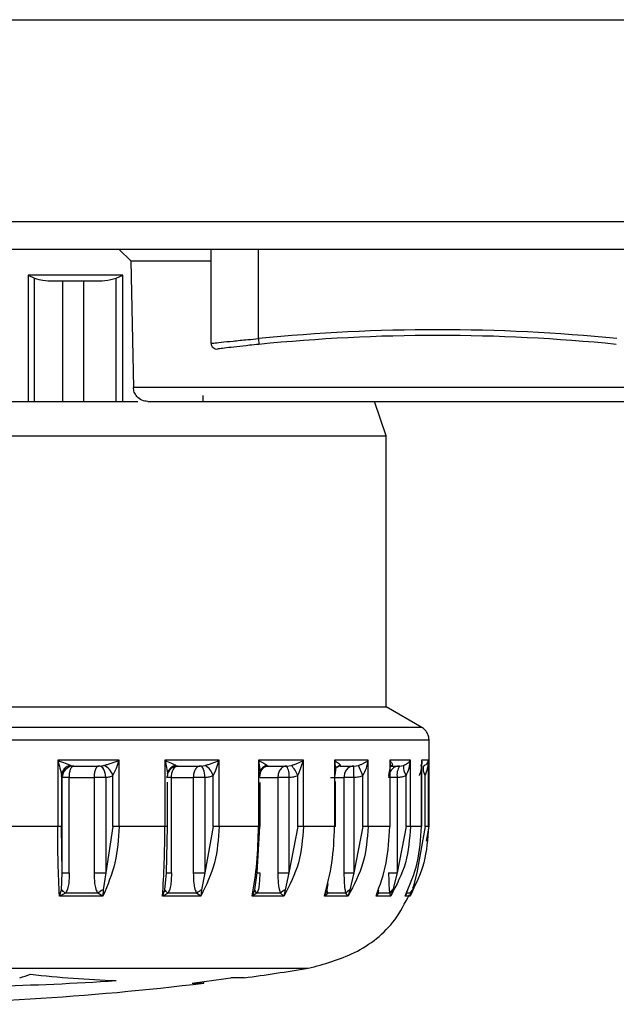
# Model space of a CAD drawing. Header units: millimetres. Extents: x 7205 to 9529, y -660 to 140.
# Tile 3 of 193: x 7340 to 7361, y -645 to -610. Entities that reach past the tile are written whole.
import ezdxf

# ---------------------------------------------------------------- set-up
doc = ezdxf.new("R2010")
doc.units = ezdxf.units.MM
doc.header["$LTSCALE"] = 3

msp = doc.modelspace()

# ---------------------------------------------------------------- linework, layer by layer
at = {"linetype": 'Continuous', "lineweight": 30}
for p, q in [((7272.621, -610.287), (7668.621, -610.287)), ((7297.821, -617.322), (7400.821, -617.322)), ((7401.32, -618.287), (7297.321, -618.287)), ((7343.321, -618.287), (7343.721, -618.687)), ((7346.521, -621.56), (7346.521, -618.287)), ((7348.171, -621.398), (7348.171, -618.287)), ((7343.721, -618.687), (7343.814, -623.097)), ((7343.721, -618.687), (7346.521, -618.687)), ((7340.146, -619.187), (7340.146, -623.587)), ((7343.44, -619.187), (7340.146, -619.187)), ((7340.146, -619.187), (7340.365, -619.29)), ((7340.365, -623.587), (7340.365, -619.29)), ((7341.036, -619.387), (7342.443, -619.387)), ((7341.344, -619.387), (7341.344, -623.587)), ((7342.088, -623.587), (7342.088, -619.387)), ((7343.217, -619.29), (7343.44, -619.187)), ((7343.217, -623.587), (7343.217, -619.29)), ((7343.44, -623.587), (7343.44, -619.187)), ((7348.171, -621.398), (7348.191, -621.597)), ((7371.427, -623.097), (7343.814, -623.097)), ((7346.245, -623.587), (7346.245, -623.373)), ((7324.224, -623.587), (7343.965, -623.587)), ((7352.621, -624.787), (7352.221, -623.587)), ((7315.621, -624.787), (7352.621, -624.787)), ((7352.621, -634.221), (7352.621, -624.787)), ((7315.621, -634.221), (7352.621, -634.221)), ((7353.871, -634.943), (7352.621, -634.221)), ((7353.871, -634.943), (7334.121, -634.943)), ((7334.121, -635.376), (7354.121, -635.376)), ((7354.121, -638.395), (7354.121, -635.376)), ((7341.173, -636.087), (7341.173, -638.395)), ((7343.311, -636.087), (7341.173, -636.087)), ((7341.629, -636.264), (7341.732, -636.287)), ((7342.612, -636.287), (7342.786, -636.264)), ((7343.219, -636.359), (7343.311, -636.087)), ((7343.311, -638.395), (7343.311, -636.087)), ((7344.91, -636.087), (7344.91, -638.395)), ((7346.803, -636.087), (7344.91, -636.087)), ((7345.295, -636.264), (7345.366, -636.287)), ((7346.145, -636.287), (7346.319, -636.264)), ((7346.676, -636.463), (7346.803, -636.087)), ((7346.803, -638.395), (7346.803, -636.087)), ((7348.175, -636.087), (7348.175, -638.395)), ((7349.741, -636.087), (7348.175, -636.087)), ((7348.175, -636.087), (7348.235, -636.509)), ((7348.472, -636.264), (7348.508, -636.287)), ((7349.153, -636.287), (7349.32, -636.264)), ((7349.585, -636.551), (7349.741, -636.087)), ((7349.741, -638.395), (7349.741, -636.087)), ((7350.827, -636.087), (7350.827, -638.395)), ((7351.997, -636.087), (7350.827, -636.087)), ((7350.827, -636.087), (7350.859, -636.413)), ((7351.023, -636.264), (7351.022, -636.287)), ((7351.504, -636.287), (7351.656, -636.264)), ((7351.818, -636.619), (7351.656, -636.264)), ((7351.997, -638.395), (7351.997, -636.087)), ((7352.748, -636.087), (7352.748, -638.395)), ((7353.471, -636.087), (7352.748, -636.087)), ((7352.748, -636.087), (7352.761, -636.302)), ((7352.834, -636.264), (7352.797, -636.287)), ((7353.095, -636.287), (7353.225, -636.264)), ((7353.471, -638.395), (7353.471, -636.087)), ((7353.855, -636.087), (7353.855, -638.395)), ((7354.099, -636.087), (7353.855, -636.087)), ((7353.855, -636.087), (7353.857, -636.183)), ((7353.857, -638.395), (7353.857, -636.233)), ((7354.099, -638.395), (7354.099, -636.087)), ((7341.732, -636.287), (7342.612, -636.287)), ((7343.101, -636.619), (7343.219, -636.359)), ((7345.002, -636.588), (7345.001, -636.619)), ((7345.366, -636.287), (7345.25, -636.311)), ((7345.366, -636.287), (7346.145, -636.287)), ((7346.595, -636.619), (7346.676, -636.463)), ((7348.235, -636.509), (7348.225, -636.619)), ((7348.508, -636.287), (7348.413, -636.305)), ((7348.508, -636.287), (7348.437, -636.294)), ((7348.508, -636.287), (7349.153, -636.287)), ((7349.543, -636.619), (7349.585, -636.551)), ((7350.859, -636.413), (7350.833, -636.619)), ((7350.859, -636.412), (7350.859, -636.413)), ((7350.935, -636.3), (7350.898, -636.313)), ((7350.913, -636.321), (7350.959, -636.294)), ((7351.022, -636.287), (7350.946, -636.302)), ((7351.022, -636.287), (7351.504, -636.287)), ((7351.504, -636.687), (7351.504, -636.287)), ((7352.761, -636.302), (7352.71, -636.619)), ((7352.797, -636.287), (7352.785, -636.287)), ((7352.797, -636.287), (7353.095, -636.287)), ((7341.301, -636.619), (7341.301, -638.395)), ((7341.334, -640.011), (7341.334, -636.687)), ((7341.578, -636.687), (7341.334, -636.687)), ((7341.578, -636.687), (7342.44, -636.687)), ((7341.578, -640.011), (7341.578, -636.687)), ((7342.44, -636.687), (7342.44, -640.011)), ((7342.847, -636.687), (7342.44, -636.687)), ((7342.847, -636.687), (7342.847, -640.011)), ((7343.101, -638.395), (7343.101, -636.619)), ((7345.139, -636.687), (7344.976, -636.687)), ((7345.002, -638.395), (7345.002, -636.844)), ((7345.139, -640.011), (7345.139, -636.687)), ((7345.139, -636.687), (7345.902, -636.687)), ((7345.902, -636.687), (7345.902, -640.011)), ((7346.308, -636.687), (7345.902, -636.687)), ((7346.308, -636.687), (7346.308, -640.011)), ((7346.595, -638.395), (7346.595, -636.619)), ((7348.218, -636.687), (7348.849, -636.687)), ((7348.235, -638.395), (7348.235, -636.861)), ((7348.849, -636.687), (7348.849, -640.011)), ((7349.236, -636.687), (7348.849, -636.687)), ((7349.236, -636.687), (7349.236, -640.011)), ((7349.543, -638.395), (7349.543, -636.619)), ((7350.681, -636.687), (7351.153, -636.687)), ((7350.859, -638.395), (7350.859, -636.826)), ((7351.153, -636.687), (7351.153, -640.011)), ((7351.504, -636.687), (7351.153, -636.687)), ((7351.504, -636.687), (7351.504, -640.011)), ((7351.818, -638.395), (7351.818, -636.619)), ((7353.012, -636.687), (7352.712, -636.687)), ((7352.761, -638.395), (7352.761, -636.739)), ((7353.012, -636.687), (7353.012, -640.011)), ((7353.319, -638.395), (7353.319, -636.619)), ((7353.981, -638.395), (7353.981, -636.619)), ((7341.173, -638.395), (7339.416, -638.395)), ((7341.334, -640.011), (7341.301, -638.395)), ((7343.101, -638.395), (7342.847, -640.011)), ((7344.91, -638.395), (7343.311, -638.395)), ((7344.968, -640.011), (7345.001, -638.395)), ((7346.595, -638.395), (7346.308, -640.011)), ((7348.175, -638.395), (7346.803, -638.395)), ((7348.128, -640.011), (7348.225, -638.395)), ((7349.543, -638.395), (7349.236, -640.011)), ((7349.585, -638.395), (7349.543, -638.395)), ((7350.827, -638.395), (7349.741, -638.395)), ((7351.818, -638.395), (7351.504, -640.011)), ((7352.748, -638.395), (7351.997, -638.395)), ((7352.761, -638.395), (7352.748, -638.395)), ((7353.319, -638.395), (7353.012, -640.011)), ((7353.855, -638.395), (7353.471, -638.395)), ((7353.981, -638.395), (7353.694, -640.011)), ((7353.857, -638.395), (7353.855, -638.395)), ((7354.033, -638.906), (7354.121, -638.395)), ((7354.121, -638.395), (7354.099, -638.395)), ((7341.307, -640.599), (7341.334, -640.011)), ((7341.334, -640.011), (7341.578, -640.011)), ((7342.44, -640.011), (7342.847, -640.011)), ((7342.847, -640.011), (7342.754, -640.599)), ((7344.911, -640.599), (7344.968, -640.011)), ((7344.966, -640.011), (7345.139, -640.011)), ((7345.902, -640.011), (7346.308, -640.011)), ((7346.308, -640.011), (7346.192, -640.599)), ((7348.043, -640.599), (7348.128, -640.011)), ((7348.108, -640.011), (7348.218, -640.011)), ((7348.849, -640.011), (7349.236, -640.011)), ((7349.236, -640.011), (7349.102, -640.599)), ((7351.153, -640.011), (7351.504, -640.011)), ((7351.504, -640.011), (7351.358, -640.599)), ((7352.712, -640.011), (7353.012, -640.011)), ((7353.012, -640.011), (7352.86, -640.599)), ((7353.694, -640.011), (7353.544, -640.599)), ((7350.566, -640.599), (7350.607, -640.379)), ((7341.237, -640.816), (7341.307, -640.599)), ((7341.448, -640.719), (7341.237, -640.816)), ((7342.568, -640.719), (7341.448, -640.719)), ((7342.751, -640.816), (7342.568, -640.719)), ((7342.754, -640.599), (7342.751, -640.816)), ((7344.828, -640.816), (7344.911, -640.599)), ((7345.022, -640.719), (7344.828, -640.816)), ((7346.014, -640.719), (7345.022, -640.719)), ((7346.169, -640.816), (7346.014, -640.719)), ((7346.192, -640.599), (7346.169, -640.816)), ((7347.951, -640.816), (7348.043, -640.599)), ((7348.12, -640.719), (7347.951, -640.816)), ((7348.941, -640.719), (7348.12, -640.719)), ((7349.061, -640.816), (7348.941, -640.719)), ((7349.102, -640.599), (7349.061, -640.816)), ((7350.47, -640.816), (7350.566, -640.599)), ((7350.607, -640.719), (7350.47, -640.816)), ((7351.22, -640.719), (7350.607, -640.719)), ((7351.299, -640.816), (7351.22, -640.719)), ((7351.358, -640.599), (7351.299, -640.816)), ((7352.274, -640.816), (7352.371, -640.599)), ((7352.373, -640.719), (7352.274, -640.816)), ((7352.751, -640.719), (7352.373, -640.719)), ((7352.787, -640.816), (7352.751, -640.719)), ((7352.86, -640.599), (7352.787, -640.816)), ((7353.285, -640.816), (7353.378, -640.599)), ((7353.341, -640.719), (7353.285, -640.816)), ((7353.469, -640.719), (7353.341, -640.719)), ((7353.459, -640.816), (7353.469, -640.719)), ((7353.557, -640.545), (7353.65, -640.385)), ((7342.751, -640.816), (7341.237, -640.816)), ((7346.169, -640.816), (7344.828, -640.816)), ((7349.061, -640.816), (7347.951, -640.816)), ((7351.299, -640.816), (7350.47, -640.816)), ((7352.787, -640.816), (7352.274, -640.816)), ((7353.459, -640.816), (7353.285, -640.816)), ((7334.121, -643.332), (7349.91, -643.332)), ((7346.271, -643.846), (7346.271, -643.793))]:
    msp.add_line(p, q, dxfattribs=at)
at = {"linetype": 'Continuous', "lineweight": 30, "flags": 128}
for points in [[(7352.834, -636.264), (7352.792, -636.283), (7352.777, -636.293)], [(7353.981, -636.619), (7353.958, -636.558), (7353.94, -636.499), (7353.928, -636.443), (7353.922, -636.392), (7353.922, -636.347), (7353.929, -636.311), (7353.942, -636.283), (7353.96, -636.264)], [(7342.847, -636.687), (7342.843, -636.609), (7342.829, -636.534), (7342.807, -636.465), (7342.778, -636.404), (7342.743, -636.354), (7342.702, -636.317), (7342.658, -636.295), (7342.612, -636.287)], [(7345.011, -636.519), (7345.003, -636.558), (7345.001, -636.588)], [(7345.366, -636.287), (7345.288, -636.295), (7345.251, -636.304)], [(7346.308, -636.687), (7346.305, -636.609), (7346.296, -636.534), (7346.281, -636.465), (7346.26, -636.404), (7346.236, -636.354), (7346.208, -636.317), (7346.177, -636.295), (7346.145, -636.287)], [(7351.022, -636.287), (7350.955, -636.295), (7350.948, -636.296)], [(7347.671, -643.665), (7347.59, -643.665), (7347.209, -643.665)], [(7345.857, -643.846), (7346.199, -643.846), (7346.271, -643.846)]]:
    msp.add_lwpolyline(points, dxfattribs=at)
at = {"linetype": 'Continuous', "lineweight": 30}
for centre, radius, start, end in [((7354.421, -683.947), 62.86, 84.29381, 95.70619), ((7354.421, -683.947), 62.66, 84.29381, 95.70619), ((7346.721, -621.56), 0.2, 180, 277.0361), ((7341.695, -636.655), 0.396, 99.5843, 174.9054), ((7342.545, -636.795), 0.583, 17.5633, 65.6512), ((7345.356, -636.617), 0.358, 99.7289, 164.1666), ((7345.941, -636.843), 0.691, 18.8436, 56.797), ((7348.535, -636.575), 0.316, 101.36, 146.1215), ((7348.557, -636.993), 1.055, 20.7583, 43.7045), ((7351.083, -636.515), 0.258, 103.4267, 130.8726), ((7353.908, -636.274), 0.683, 179.1938, 210.374), ((7341.733, -636.686), 0.399, 90.1578, 180.1569), ((7348.693, -636.591), 0.552, 350.0132, 33.477), ((7353.555, -636.591), 0.552, 146.523, 189.9868), ((7343.514, -641.979), 1.576, 118.829, 126.9017), ((7346.67, -641.496), 1.017, 118.0271, 130.1562), ((7349.42, -641.194), 0.675, 118.0951, 135.2671), ((7351.573, -640.985), 0.442, 119.0754, 142.9961), ((7353.008, -640.842), 0.285, 121.2909, 154.4125), ((7353.653, -640.75), 0.186, 125.7879, 170.4715), ((7334.121, -544.587), 100, 277.78753, 279.08472), ((7336.864, -550.689), 93.285, 271.23539, 273.89894), ((7333.588, -624.323), 20.33, 287.9333, 289.0637), ((7344.333, -608.294), 35.482, 263.3551, 268.181), ((7334.106, -551.12), 93.467, 277.22233, 278.05873), ((7334.121, -544.587), 100, 270, 276.97868)]:
    msp.add_arc(centre, radius, start, end, dxfattribs=at)
for points, knots in [([(7340.365, -619.29), (7340.462, -619.319), (7340.682, -619.385), (7340.909, -619.386), (7341.036, -619.387)], [0, 0, 0, 0, 0.438583, 1, 1, 1, 1]), ([(7342.443, -619.387), (7342.569, -619.386), (7342.831, -619.385), (7343.086, -619.323), (7343.217, -619.29)], [0, 0, 0, 0, 0.48412, 1, 1, 1, 1]), ([(7346.521, -621.56), (7346.539, -621.558), (7346.575, -621.554), (7346.856, -621.524), (7347.271, -621.482), (7347.736, -621.437), (7348.046, -621.409), (7348.171, -621.398)], [0, 0, 0, 0, 0.21304, 0.425981, 0.639621, 0.85465, 1, 1, 1, 1]), ([(7348.191, -621.597), (7348.081, -621.608), (7347.81, -621.636), (7347.402, -621.681), (7347.039, -621.723), (7346.793, -621.753), (7346.761, -621.757), (7346.745, -621.759)], [0, 0, 0, 0, 0.145196, 0.360082, 0.573717, 0.786774, 1, 1, 1, 1]), ([(7344.314, -623.587), (7344.244, -623.578), (7344.099, -623.56), (7343.933, -623.429), (7343.834, -623.264), (7343.821, -623.152), (7343.814, -623.097)], [0, 0, 0, 0, 0.270529, 0.56236, 0.789469, 1, 1, 1, 1]), ([(7344.314, -623.587), (7344.337, -623.587), (7344.386, -623.587), (7344.82, -623.587), (7345.633, -623.587), (7346.958, -623.587), (7348.861, -623.587), (7351.355, -623.587), (7354.344, -623.587), (7357.621, -623.587), (7360.897, -623.587), (7363.887, -623.587), (7366.381, -623.587), (7368.284, -623.587), (7369.608, -623.587), (7370.422, -623.587), (7370.855, -623.587), (7370.904, -623.587), (7370.927, -623.587)], [0, 0, 0, 0, 0.0424238, 0.0904208, 0.1445034, 0.2049697, 0.2717344, 0.3441509, 0.4208945, 0.5, 0.5791055, 0.6558491, 0.7282656, 0.7950303, 0.8554966, 0.9095792, 0.9575762, 1, 1, 1, 1]), ([(7354.121, -635.376), (7354.118, -635.333), (7354.111, -635.245), (7354.058, -635.123), (7353.979, -635.016), (7353.906, -634.967), (7353.871, -634.943)], [0, 0, 0, 0, 0.245667, 0.5, 0.754333, 1, 1, 1, 1]), ([(7341.173, -636.087), (7341.262, -636.12), (7341.394, -636.168), (7341.546, -636.227), (7341.603, -636.253), (7341.629, -636.264)], [0, 0, 0, 0, 0.535927, 0.784073, 1, 1, 1, 1]), ([(7341.173, -636.087), (7341.201, -636.179), (7341.258, -636.362), (7341.287, -636.534), (7341.301, -636.619)], [0, 0, 0, 0, 0.501245, 1, 1, 1, 1]), ([(7342.786, -636.264), (7342.826, -636.253), (7342.912, -636.227), (7343.091, -636.168), (7343.221, -636.12), (7343.311, -636.087)], [0, 0, 0, 0, 0.215927, 0.464073, 1, 1, 1, 1]), ([(7344.91, -636.087), (7344.989, -636.12), (7345.106, -636.168), (7345.233, -636.227), (7345.275, -636.253), (7345.295, -636.264)], [0, 0, 0, 0, 0.535927, 0.784073, 1, 1, 1, 1]), ([(7344.91, -636.087), (7344.933, -636.172), (7344.98, -636.344), (7344.994, -636.506), (7345.002, -636.588)], [0, 0, 0, 0, 0.499787, 1, 1, 1, 1]), ([(7346.319, -636.264), (7346.358, -636.253), (7346.442, -636.227), (7346.609, -636.168), (7346.724, -636.12), (7346.803, -636.087)], [0, 0, 0, 0, 0.215927, 0.464073, 1, 1, 1, 1]), ([(7348.175, -636.087), (7348.241, -636.12), (7348.338, -636.168), (7348.434, -636.227), (7348.46, -636.253), (7348.472, -636.264)], [0, 0, 0, 0, 0.535927, 0.784073, 1, 1, 1, 1]), ([(7349.32, -636.264), (7349.356, -636.253), (7349.435, -636.227), (7349.581, -636.168), (7349.676, -636.12), (7349.741, -636.087)], [0, 0, 0, 0, 0.215927, 0.464073, 1, 1, 1, 1]), ([(7350.827, -636.087), (7350.876, -636.12), (7350.949, -636.168), (7351.01, -636.227), (7351.019, -636.253), (7351.023, -636.264)], [0, 0, 0, 0, 0.535927, 0.784073, 1, 1, 1, 1]), ([(7351.656, -636.264), (7351.688, -636.253), (7351.758, -636.227), (7351.878, -636.168), (7351.948, -636.12), (7351.997, -636.087)], [0, 0, 0, 0, 0.215927, 0.464073, 1, 1, 1, 1]), ([(7351.818, -636.619), (7351.862, -636.534), (7351.949, -636.362), (7351.981, -636.179), (7351.997, -636.087)], [0, 0, 0, 0, 0.498755, 1, 1, 1, 1]), ([(7352.748, -636.087), (7352.779, -636.12), (7352.824, -636.168), (7352.848, -636.227), (7352.839, -636.253), (7352.834, -636.264)], [0, 0, 0, 0, 0.5359275, 0.7840732, 1, 1, 1, 1]), ([(7353.225, -636.264), (7353.252, -636.253), (7353.31, -636.227), (7353.398, -636.168), (7353.441, -636.12), (7353.471, -636.087)], [0, 0, 0, 0, 0.215927, 0.464073, 1, 1, 1, 1]), ([(7353.319, -636.619), (7353.36, -636.534), (7353.441, -636.362), (7353.461, -636.179), (7353.471, -636.087)], [0, 0, 0, 0, 0.498755, 1, 1, 1, 1]), ([(7353.857, -636.183), (7353.855, -636.269), (7353.851, -636.419), (7353.798, -636.56), (7353.775, -636.619)], [0, 0, 0, 0, 0.574829, 1, 1, 1, 1]), ([(7353.855, -636.087), (7353.866, -636.12), (7353.882, -636.168), (7353.867, -636.227), (7353.84, -636.253), (7353.828, -636.264)], [0, 0, 0, 0, 0.535927, 0.784073, 1, 1, 1, 1]), ([(7353.96, -636.264), (7353.98, -636.253), (7354.024, -636.227), (7354.076, -636.168), (7354.09, -636.12), (7354.099, -636.087)], [0, 0, 0, 0, 0.215927, 0.464073, 1, 1, 1, 1]), ([(7353.981, -636.619), (7354.017, -636.534), (7354.089, -636.362), (7354.096, -636.179), (7354.099, -636.087)], [0, 0, 0, 0, 0.498755, 1, 1, 1, 1]), ([(7341.578, -636.687), (7341.58, -636.637), (7341.583, -636.559), (7341.602, -636.466), (7341.622, -636.402), (7341.647, -636.35), (7341.683, -636.3), (7341.712, -636.292), (7341.732, -636.287)], [0, 0, 0, 0, 0.239457, 0.368361, 0.5, 0.631639, 0.760543, 1, 1, 1, 1]), ([(7342.612, -636.287), (7342.59, -636.292), (7342.557, -636.3), (7342.517, -636.35), (7342.49, -636.402), (7342.468, -636.466), (7342.446, -636.559), (7342.443, -636.637), (7342.44, -636.687)], [0, 0, 0, 0, 0.239457, 0.368361, 0.5, 0.631639, 0.760543, 1, 1, 1, 1]), ([(7345.205, -636.329), (7345.19, -636.336), (7345.152, -636.355), (7345.098, -636.402), (7345.047, -636.466), (7345.01, -636.526), (7345.003, -636.567), (7345, -636.58)], [0, 0, 0, 0, 0.147653, 0.391701, 0.63626, 0.876284, 1, 1, 1, 1]), ([(7345.001, -636.554), (7345.002, -636.551), (7345.005, -636.546), (7345.009, -636.528), (7345.012, -636.518)], [0, 0, 0, 0, 0.47624, 1, 1, 1, 1]), ([(7345.011, -636.52), (7345.012, -636.517), (7345.014, -636.512), (7345.026, -636.484), (7345.063, -636.424), (7345.153, -636.338), (7345.244, -636.309), (7345.293, -636.294)], [0, 0, 0, 0, 0.093918, 0.19223, 0.413186, 0.682466, 1, 1, 1, 1]), ([(7345.139, -636.687), (7345.142, -636.637), (7345.146, -636.559), (7345.175, -636.466), (7345.204, -636.402), (7345.24, -636.35), (7345.293, -636.3), (7345.337, -636.292), (7345.366, -636.287)], [0, 0, 0, 0, 0.239457, 0.368361, 0.5, 0.631639, 0.760543, 1, 1, 1, 1]), ([(7346.145, -636.287), (7346.115, -636.292), (7346.068, -636.3), (7346.011, -636.35), (7345.972, -636.402), (7345.941, -636.466), (7345.911, -636.559), (7345.906, -636.637), (7345.902, -636.687)], [0, 0, 0, 0, 0.239457, 0.368361, 0.5, 0.631639, 0.760543, 1, 1, 1, 1]), ([(7348.218, -636.687), (7348.222, -636.637), (7348.227, -636.559), (7348.264, -636.466), (7348.301, -636.402), (7348.348, -636.35), (7348.415, -636.3), (7348.472, -636.292), (7348.508, -636.287)], [0, 0, 0, 0, 0.239457, 0.368361, 0.5, 0.631639, 0.760543, 1, 1, 1, 1]), ([(7348.235, -636.51), (7348.235, -636.506), (7348.235, -636.496), (7348.241, -636.457), (7348.262, -636.419), (7348.276, -636.392)], [0, 0, 0, 0, 0.204931, 0.437769, 1, 1, 1, 1]), ([(7348.274, -636.396), (7348.286, -636.379), (7348.316, -636.341), (7348.394, -636.311), (7348.439, -636.294)], [0, 0, 0, 0, 0.423958, 1, 1, 1, 1]), ([(7349.153, -636.287), (7349.115, -636.292), (7349.056, -636.3), (7348.985, -636.35), (7348.937, -636.402), (7348.898, -636.466), (7348.86, -636.559), (7348.853, -636.637), (7348.849, -636.687)], [0, 0, 0, 0, 0.239457, 0.368361, 0.5, 0.631639, 0.760543, 1, 1, 1, 1]), ([(7350.859, -636.414), (7350.859, -636.409), (7350.861, -636.39), (7350.892, -636.349), (7350.915, -636.319)], [0, 0, 0, 0, 0.28133, 1, 1, 1, 1]), ([(7351.504, -636.287), (7351.46, -636.292), (7351.392, -636.3), (7351.31, -636.35), (7351.254, -636.402), (7351.208, -636.466), (7351.165, -636.559), (7351.157, -636.637), (7351.153, -636.687)], [0, 0, 0, 0, 0.239457, 0.368361, 0.5, 0.631639, 0.760543, 1, 1, 1, 1]), ([(7353.095, -636.287), (7353.047, -636.292), (7352.973, -636.3), (7352.883, -636.35), (7352.822, -636.402), (7352.772, -636.466), (7352.725, -636.559), (7352.717, -636.637), (7352.712, -636.687)], [0, 0, 0, 0, 0.239457, 0.368361, 0.5, 0.631639, 0.760543, 1, 1, 1, 1]), ([(7341.334, -636.687), (7341.328, -636.684), (7341.317, -636.678), (7341.306, -636.639), (7341.301, -636.619)], [0, 0, 0, 0, 0.501406, 1, 1, 1, 1]), ([(7343.101, -636.619), (7343.06, -636.639), (7342.978, -636.678), (7342.891, -636.684), (7342.847, -636.687)], [0, 0, 0, 0, 0.501365, 1, 1, 1, 1]), ([(7344.968, -636.687), (7344.974, -636.684), (7344.985, -636.678), (7344.995, -636.639), (7345.001, -636.619)], [0, 0, 0, 0, 0.501406, 1, 1, 1, 1]), ([(7346.595, -636.619), (7346.549, -636.639), (7346.456, -636.678), (7346.357, -636.684), (7346.308, -636.687)], [0, 0, 0, 0, 0.501365, 1, 1, 1, 1]), ([(7349.543, -636.619), (7349.494, -636.639), (7349.395, -636.678), (7349.289, -636.684), (7349.236, -636.687)], [0, 0, 0, 0, 0.501365, 1, 1, 1, 1]), ([(7351.818, -636.619), (7351.767, -636.639), (7351.666, -636.678), (7351.558, -636.684), (7351.504, -636.687)], [0, 0, 0, 0, 0.501365, 1, 1, 1, 1]), ([(7353.319, -636.619), (7353.269, -636.639), (7353.171, -636.678), (7353.065, -636.684), (7353.012, -636.687)], [0, 0, 0, 0, 0.501365, 1, 1, 1, 1]), ([(7341.237, -640.816), (7341.218, -640.437), (7341.181, -639.678), (7341.176, -638.823), (7341.173, -638.395)], [0, 0, 0, 0, 0.500298, 1, 1, 1, 1]), ([(7341.301, -638.395), (7341.298, -638.395), (7341.291, -638.395), (7341.262, -638.395), (7341.223, -638.395), (7341.189, -638.395), (7341.173, -638.395)], [0, 0, 0, 0, 0.2451625, 0.5, 0.7548375, 1, 1, 1, 1]), ([(7343.311, -638.395), (7343.285, -638.823), (7343.235, -639.678), (7342.913, -640.437), (7342.751, -640.816)], [0, 0, 0, 0, 0.499702, 1, 1, 1, 1]), ([(7343.219, -638.395), (7343.197, -638.395), (7343.155, -638.395), (7343.119, -638.395), (7343.101, -638.395)], [0, 0, 0, 0, 0.509497, 1, 1, 1, 1]), ([(7343.311, -638.395), (7343.296, -638.395), (7343.267, -638.395), (7343.235, -638.395), (7343.219, -638.395)], [0, 0, 0, 0, 0.490503, 1, 1, 1, 1]), ([(7344.828, -640.816), (7344.852, -640.437), (7344.899, -639.678), (7344.906, -638.823), (7344.91, -638.395)], [0, 0, 0, 0, 0.500298, 1, 1, 1, 1]), ([(7345.002, -638.395), (7345.001, -638.395), (7344.998, -638.395), (7344.979, -638.395), (7344.949, -638.395), (7344.923, -638.395), (7344.91, -638.395)], [0, 0, 0, 0, 0.248563, 0.503401, 0.756457, 1, 1, 1, 1]), ([(7346.803, -638.395), (7346.774, -638.823), (7346.717, -639.678), (7346.352, -640.437), (7346.169, -640.816)], [0, 0, 0, 0, 0.499702, 1, 1, 1, 1]), ([(7346.676, -638.395), (7346.662, -638.395), (7346.634, -638.395), (7346.608, -638.395), (7346.595, -638.395)], [0, 0, 0, 0, 0.5091137, 1, 1, 1, 1]), ([(7346.803, -638.395), (7346.784, -638.395), (7346.746, -638.395), (7346.7, -638.395), (7346.676, -638.395)], [0, 0, 0, 0, 0.490886, 1, 1, 1, 1]), ([(7347.951, -640.816), (7348.016, -640.437), (7348.145, -639.678), (7348.165, -638.823), (7348.175, -638.395)], [0, 0, 0, 0, 0.500298, 1, 1, 1, 1]), ([(7348.235, -638.395), (7348.234, -638.395), (7348.232, -638.395), (7348.22, -638.395), (7348.201, -638.395), (7348.184, -638.395), (7348.175, -638.395)], [0, 0, 0, 0, 0.253502, 0.507969, 0.758334, 1, 1, 1, 1]), ([(7349.741, -638.395), (7349.71, -638.823), (7349.649, -639.678), (7349.257, -640.437), (7349.061, -640.816)], [0, 0, 0, 0, 0.499702, 1, 1, 1, 1]), ([(7349.741, -638.395), (7349.731, -638.395), (7349.712, -638.395), (7349.673, -638.395), (7349.63, -638.395), (7349.6, -638.395), (7349.585, -638.395)], [0, 0, 0, 0, 0.242384, 0.493951, 0.748658, 1, 1, 1, 1]), ([(7350.47, -640.816), (7350.573, -640.437), (7350.778, -639.678), (7350.81, -638.823), (7350.827, -638.395)], [0, 0, 0, 0, 0.500298, 1, 1, 1, 1]), ([(7350.859, -638.395), (7350.858, -638.395), (7350.855, -638.395), (7350.836, -638.395), (7350.827, -638.395)], [0, 0, 0, 0, 0.509648, 1, 1, 1, 1]), ([(7351.997, -638.395), (7351.965, -638.823), (7351.902, -639.678), (7351.5, -640.437), (7351.299, -640.816)], [0, 0, 0, 0, 0.499702, 1, 1, 1, 1]), ([(7351.997, -638.395), (7351.987, -638.395), (7351.968, -638.395), (7351.924, -638.395), (7351.873, -638.395), (7351.836, -638.395), (7351.818, -638.395)], [0, 0, 0, 0, 0.245163, 0.5, 0.754837, 1, 1, 1, 1]), ([(7352.274, -640.816), (7352.411, -640.437), (7352.684, -639.678), (7352.726, -638.823), (7352.748, -638.395)], [0, 0, 0, 0, 0.500298, 1, 1, 1, 1]), ([(7353.471, -638.395), (7353.44, -638.823), (7353.378, -639.678), (7352.984, -640.437), (7352.787, -640.816)], [0, 0, 0, 0, 0.499702, 1, 1, 1, 1]), ([(7353.285, -640.816), (7353.45, -640.437), (7353.778, -639.678), (7353.829, -638.823), (7353.855, -638.395)], [0, 0, 0, 0, 0.500298, 1, 1, 1, 1]), ([(7353.471, -638.395), (7353.465, -638.395), (7353.453, -638.395), (7353.417, -638.395), (7353.372, -638.395), (7353.336, -638.395), (7353.319, -638.395)], [0, 0, 0, 0, 0.245163, 0.5, 0.754837, 1, 1, 1, 1]), ([(7354.099, -638.395), (7354.071, -638.823), (7354.013, -639.678), (7353.643, -640.437), (7353.459, -640.816)], [0, 0, 0, 0, 0.499702, 1, 1, 1, 1]), ([(7354.099, -638.395), (7354.097, -638.395), (7354.093, -638.395), (7354.067, -638.395), (7354.029, -638.395), (7353.997, -638.395), (7353.981, -638.395)], [0, 0, 0, 0, 0.245163, 0.5, 0.754837, 1, 1, 1, 1]), ([(7341.578, -640.011), (7341.575, -640.133), (7341.57, -640.321), (7341.525, -640.563), (7341.471, -640.67), (7341.448, -640.719)], [0, 0, 0, 0, 0.500179, 0.774786, 1, 1, 1, 1]), ([(7342.44, -640.011), (7342.443, -640.132), (7342.448, -640.321), (7342.492, -640.562), (7342.544, -640.67), (7342.568, -640.719)], [0, 0, 0, 0, 0.499116, 0.774304, 1, 1, 1, 1]), ([(7345.139, -640.011), (7345.136, -640.133), (7345.131, -640.321), (7345.091, -640.563), (7345.044, -640.67), (7345.022, -640.719)], [0, 0, 0, 0, 0.500179, 0.774786, 1, 1, 1, 1]), ([(7345.902, -640.011), (7345.905, -640.132), (7345.909, -640.321), (7345.948, -640.562), (7345.994, -640.67), (7346.014, -640.719)], [0, 0, 0, 0, 0.499116, 0.774304, 1, 1, 1, 1]), ([(7348.218, -640.011), (7348.215, -640.133), (7348.212, -640.321), (7348.178, -640.563), (7348.138, -640.67), (7348.12, -640.719)], [0, 0, 0, 0, 0.500179, 0.774786, 1, 1, 1, 1]), ([(7348.849, -640.011), (7348.852, -640.132), (7348.855, -640.321), (7348.887, -640.562), (7348.924, -640.67), (7348.941, -640.719)], [0, 0, 0, 0, 0.499116, 0.774304, 1, 1, 1, 1]), ([(7351.153, -640.011), (7351.154, -640.132), (7351.157, -640.321), (7351.18, -640.562), (7351.208, -640.67), (7351.22, -640.719)], [0, 0, 0, 0, 0.499116, 0.7743044, 1, 1, 1, 1]), ([(7352.712, -640.011), (7352.713, -640.132), (7352.714, -640.321), (7352.728, -640.562), (7352.744, -640.67), (7352.751, -640.719)], [0, 0, 0, 0, 0.499116, 0.774304, 1, 1, 1, 1]), ([(7349.91, -643.332), (7350.459, -643.184), (7351.592, -642.877), (7352.851, -641.908), (7353.28, -641.063), (7353.434, -640.758)], [0, 0, 0, 0, 0.375339, 0.775351, 1, 1, 1, 1])]:
    msp.add_open_spline(points, degree=3, knots=knots, dxfattribs=at)
for points in [[(7341.448, -640.719), (7341.42, -640.698), (7341.364, -640.655), (7341.326, -640.617), (7341.307, -640.599)], [(7345.022, -640.719), (7344.998, -640.698), (7344.949, -640.655), (7344.923, -640.617), (7344.911, -640.599)], [(7348.12, -640.719), (7348.101, -640.698), (7348.061, -640.655), (7348.049, -640.617), (7348.043, -640.599)], [(7350.607, -640.719), (7350.593, -640.698), (7350.564, -640.655), (7350.566, -640.617), (7350.566, -640.599)], [(7352.373, -640.719), (7352.365, -640.698), (7352.349, -640.655), (7352.364, -640.617), (7352.371, -640.599)]]:
    msp.add_open_spline(points, degree=3, dxfattribs=at)

doc.saveas('drawing.dxf')
